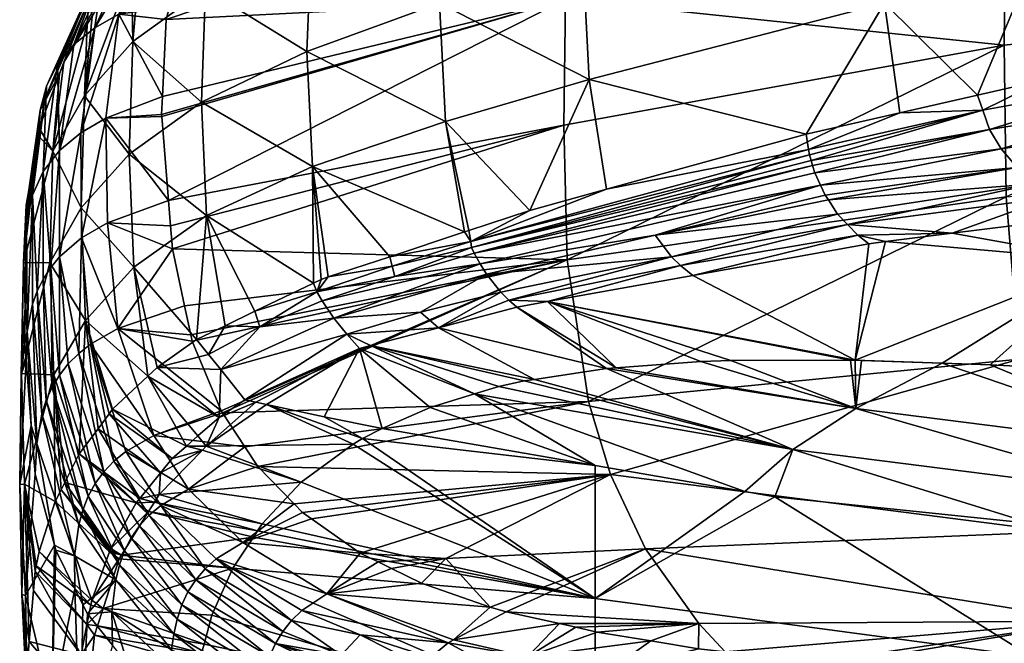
# Model space of a CAD drawing. Extents: x -0.448 to 0.186, y -0.511 to 0.031.
# Tile 2 of 256: x -0.448 to -0.42, y -0.086 to -0.068. Entities that reach past the tile are written whole.
import ezdxf

# ---------------------------------------------------------------- set-up
doc = ezdxf.new("R2010")
doc.units = 0
doc.layers.add('mesh', color=7, linetype='CONTINUOUS')

msp = doc.modelspace()

# ---------------------------------------------------------------- meshes
at = {"layer": 'mesh'}
mesh = msp.add_polyface(dxfattribs=at)
corners = [(-0.415259, -0.065429, 0.163285), (-0.415839, -0.068697, 0.163797), (-0.414801, -0.068529, 0.162411), (-0.415968, -0.068718, 0.163968), (-0.419256, -0.066218, 0.16795), (-0.418828, -0.069368, 0.167043), (-0.413655, -0.068343, 0.16088), (-0.413478, -0.065114, 0.160775), (-0.412915, -0.068223, 0.159892), (-0.412655, -0.068183, 0.159368), (-0.412731, -0.064982, 0.159424), (-0.412252, -0.068121, 0.158554), (-0.413717, -0.061016, 0.161879), (-0.41523, -0.057336, 0.165472), (-0.415495, -0.06138, 0.164376), (-0.412971, -0.060862, 0.160531), (-0.413436, -0.056923, 0.162986), (-0.412421, -0.060735, 0.159087), (-0.41268, -0.056748, 0.16164), (-0.419482, -0.062288, 0.169006), (-0.412179, -0.064872, 0.157976), (-0.412523, -0.068874, 0.159359), (-0.413284, -0.069688, 0.160818), (-0.413514, -0.069022, 0.160882), (-0.415511, -0.069999, 0.163681), (-0.415748, -0.069355, 0.163743), (-0.412303, -0.069532, 0.159302), (-0.419934, -0.072728, 0.261946), (-0.419991, -0.068372, 0.249879), (-0.407133, -0.06698, 0.250492), (-0.41977, -0.060922, 0.226089), (-0.419169, -0.057782, 0.214204), (-0.407028, -0.059273, 0.226616), (-0.419949, -0.064438, 0.237924), (-0.407114, -0.062866, 0.238458), (-0.412556, -0.059786, 0.02997), (-0.412576, -0.062025, 0.028451), (-0.412576, -0.059729, 0.029858), (-0.412556, -0.065924, 0.024728), (-0.412576, -0.067229, 0.022358), (-0.412576, -0.065822, 0.024654), (-0.412788, -0.055834, 0.00692), (-0.412576, -0.062025, 0.000682), (-0.412576, -0.059729, -0.000725), (-0.412788, -0.058881, 0.009522), (-0.412576, -0.065822, 0.004479), (-0.412788, -0.058006, 0.008498), (-0.412576, -0.067229, 0.006775), (-0.412788, -0.059585, 0.01067), (-0.412576, -0.06826, 0.009263), (-0.412788, -0.0601, 0.011914), (-0.412576, -0.068889, 0.011882), (-0.412788, -0.060414, 0.013224), (-0.412576, -0.0691, 0.014566), (-0.412788, -0.06052, 0.014566), (-0.412576, -0.068889, 0.017251), (-0.412788, -0.060414, 0.015909), (-0.412576, -0.06826, 0.01987), (-0.412788, -0.0601, 0.017218), (-0.412788, -0.059585, 0.018463), (-0.412788, -0.058881, 0.019611), (-0.412788, -0.056982, 0.021509), (-0.412788, -0.056982, 0.007623), (-0.412556, -0.064162, 0.002342), (-0.412556, -0.064162, 0.02679), (-0.412788, -0.058006, 0.020635)]
mesh.append_faces([[corners[k] for k in face] for face in [(0, 1, 2, 2), (0, 3, 1, 1), (4, 3, 0, 0), (4, 5, 3, 3), (6, 0, 2, 2), (6, 7, 0, 0), (8, 7, 6, 6), (9, 7, 8, 8), (9, 10, 7, 7), (11, 10, 9, 9), (12, 13, 14, 14), (15, 16, 12, 12), (17, 18, 15, 15), (0, 19, 4, 4), (0, 14, 19, 19), (7, 14, 0, 0), (7, 12, 14, 14), (10, 12, 7, 7), (10, 15, 12, 12), (20, 15, 10, 10), (20, 17, 15, 15), (21, 9, 8, 8), (22, 23, 24, 24), (25, 3, 5, 5), (25, 1, 3, 3), (2, 1, 25, 25), (23, 25, 24, 24), (23, 2, 25, 25), (6, 2, 23, 23), (26, 23, 22, 22), (21, 23, 26, 26), (21, 6, 23, 23), (8, 6, 21, 21), (27, 28, 29, 29), (30, 31, 32, 32), (33, 30, 34, 34), (28, 33, 29, 29), (35, 36, 37, 37), (38, 39, 40, 40), (41, 42, 43, 43), (44, 45, 46, 46), (44, 47, 45, 45), (48, 47, 44, 44), (48, 49, 47, 47), (50, 49, 48, 48), (50, 51, 49, 49), (52, 51, 50, 50), (52, 53, 51, 51), (54, 53, 52, 52), (54, 55, 53, 53), (56, 55, 54, 54), (56, 57, 55, 55), (58, 57, 56, 56), (58, 39, 57, 57), (59, 39, 58, 58), (59, 40, 39, 39), (60, 40, 59, 59), (61, 37, 36, 36), (62, 63, 42, 42), (46, 45, 63, 63), (60, 64, 40, 40), (65, 64, 60, 60), (65, 36, 64, 64)]])
mesh = msp.add_polyface(dxfattribs=at)
corners = [(-0.430864, -0.058952, 0.183262), (-0.431938, -0.062309, 0.183023), (-0.42344, -0.059574, 0.174444), (-0.43147, -0.059202, 0.183881), (-0.435314, -0.060786, 0.187807), (-0.436079, -0.063756, 0.187394), (-0.435679, -0.060937, 0.18818), (-0.436405, -0.061236, 0.188921), (-0.439382, -0.062562, 0.19246), (-0.431922, -0.069355, 0.181152), (-0.425679, -0.070926, 0.17441), (-0.423434, -0.067161, 0.172401), (-0.42075, -0.069805, 0.169111), (-0.419256, -0.066218, 0.16795), (-0.422991, -0.070315, 0.17152), (-0.418828, -0.069368, 0.167043), (-0.436232, -0.067157, 0.186488), (-0.439911, -0.065241, 0.192048), (-0.43211, -0.065829, 0.18208), (-0.423651, -0.063365, 0.173418), (-0.419482, -0.062288, 0.169006), (-0.419245, -0.058363, 0.170069), (-0.415495, -0.06138, 0.164376), (-0.436058, -0.070564, 0.185597), (-0.440045, -0.068547, 0.191169), (-0.437343, -0.059569, 0.194164), (-0.436121, -0.059131, 0.195058), (-0.436626, -0.059375, 0.195744), (-0.439741, -0.062106, 0.193313), (-0.435275, -0.060097, 0.188068), (-0.437763, -0.059921, 0.197287), (-0.439529, -0.061464, 0.193507), (-0.434603, -0.058818, 0.188364), (-0.439146, -0.060868, 0.193639), (-0.435044, -0.059434, 0.188264), (-0.433987, -0.058277, 0.188425), (-0.438613, -0.060342, 0.193752), (-0.435583, -0.058873, 0.194328), (-0.439403, -0.060591, 0.197211), (-0.438135, -0.060132, 0.19798), (-0.420601, -0.070239, 0.169142), (-0.415748, -0.069355, 0.163743), (-0.429294, -0.05787, 0.201784), (-0.439435, -0.060867, 0.200402), (-0.43976, -0.061079, 0.201156), (-0.444023, -0.072837, 0.244832), (-0.444217, -0.070421, 0.235965), (-0.432602, -0.067049, 0.237058), (-0.441371, -0.062371, 0.205886), (-0.43058, -0.05908, 0.207603), (-0.431421, -0.060537, 0.213464), (-0.442606, -0.06383, 0.211323), (-0.442673, -0.063957, 0.211802), (-0.432333, -0.063666, 0.225253), (-0.41977, -0.060922, 0.226089), (-0.443595, -0.065735, 0.218469), (-0.443895, -0.066885, 0.222774), (-0.419949, -0.064438, 0.237924), (-0.444088, -0.067628, 0.225559), (-0.419991, -0.068372, 0.249879), (-0.432656, -0.070673, 0.248836)]
mesh.append_faces([[corners[k] for k in face] for face in [(0, 1, 2, 2), (3, 1, 0, 0), (4, 1, 3, 3), (4, 5, 1, 1), (6, 5, 4, 4), (5, 7, 8, 8), (6, 7, 5, 5), (9, 10, 11, 11), (11, 12, 13, 13), (11, 14, 12, 12), (10, 14, 11, 11), (12, 15, 13, 13), (16, 5, 17, 17), (18, 5, 16, 16), (18, 1, 5, 5), (19, 1, 18, 18), (19, 2, 1, 1), (20, 2, 19, 19), (20, 21, 2, 2), (22, 21, 20, 20), (23, 16, 24, 24), (9, 16, 23, 23), (9, 18, 16, 16), (11, 18, 9, 9), (11, 19, 18, 18), (13, 19, 11, 11), (13, 20, 19, 19), (25, 26, 27, 27), (28, 7, 29, 29), (28, 8, 7, 7), (29, 4, 3, 3), (29, 6, 4, 4), (7, 6, 29, 29), (30, 25, 27, 27), (31, 32, 33, 33), (34, 32, 31, 31), (34, 29, 3, 3), (34, 28, 29, 29), (31, 28, 34, 34), (33, 35, 36, 36), (32, 35, 33, 33), (37, 26, 25, 25), (38, 30, 39, 39), (38, 25, 30, 30), (40, 15, 12, 12), (41, 15, 40, 40), (42, 39, 30, 30), (42, 43, 39, 39), (44, 43, 42, 42), (45, 46, 47, 47), (48, 42, 49, 49), (44, 42, 48, 48), (50, 51, 49, 49), (52, 51, 50, 50), (53, 50, 54, 54), (53, 55, 50, 50), (56, 55, 53, 53), (57, 53, 54, 54), (47, 53, 57, 57), (47, 58, 53, 53), (59, 47, 57, 57), (60, 47, 59, 59), (60, 45, 47, 47)]])
mesh = msp.add_polyface(dxfattribs=at)
corners = [(-0.442959, -0.066747, 0.197253), (-0.44264, -0.064283, 0.197942), (-0.443225, -0.064631, 0.199119), (-0.441675, -0.063711, 0.196), (-0.439911, -0.065241, 0.192048), (-0.441466, -0.063587, 0.19558), (-0.444839, -0.065914, 0.203634), (-0.445047, -0.06826, 0.202921), (-0.445086, -0.066188, 0.204615), (-0.446443, -0.069823, 0.208799), (-0.446053, -0.067265, 0.208457), (-0.447354, -0.071413, 0.214784), (-0.44703, -0.068859, 0.214184), (-0.447155, -0.069193, 0.215389), (-0.446362, -0.067769, 0.21027), (-0.446218, -0.067534, 0.209424), (-0.445152, -0.071502, 0.20206), (-0.443078, -0.070004, 0.19639), (-0.440045, -0.068547, 0.191169), (-0.436232, -0.067157, 0.186488), (-0.446313, -0.067081, 0.210468), (-0.446742, -0.068346, 0.22238), (-0.447212, -0.06891, 0.222276), (-0.445806, -0.065825, 0.210863), (-0.447713, -0.070241, 0.221969), (-0.447741, -0.070752, 0.221009), (-0.445347, -0.065299, 0.211052), (-0.444771, -0.064855, 0.211238), (-0.444071, -0.063787, 0.205463), (-0.444519, -0.064296, 0.205245), (-0.446126, -0.066426, 0.210669), (-0.447533, -0.069549, 0.222141), (-0.444835, -0.064879, 0.205031), (-0.445022, -0.065517, 0.204818), (-0.443025, -0.063583, 0.199478), (-0.445452, -0.067474, 0.222556), (-0.444196, -0.069841, 0.233806), (-0.445828, -0.070469, 0.233716), (-0.444088, -0.067628, 0.225559), (-0.443994, -0.067268, 0.224212), (-0.443895, -0.066885, 0.222774), (-0.443595, -0.065735, 0.218469), (-0.444112, -0.064494, 0.211423), (-0.442775, -0.064154, 0.212541), (-0.447156, -0.071401, 0.233754), (-0.446144, -0.067867, 0.222467), (-0.443102, -0.063983, 0.199341), (-0.446545, -0.070889, 0.233728), (-0.432333, -0.063666, 0.225253), (-0.432602, -0.067049, 0.237058), (-0.444221, -0.070364, 0.235756), (-0.444217, -0.070421, 0.235965)]
mesh.append_faces([[corners[k] for k in face] for face in [(0, 1, 2, 2), (0, 3, 1, 1), (4, 5, 0, 0), (6, 0, 2, 2), (6, 7, 0, 0), (8, 7, 6, 6), (8, 9, 7, 7), (10, 9, 8, 8), (11, 12, 13, 13), (11, 14, 12, 12), (9, 15, 14, 14), (10, 15, 9, 9), (16, 7, 9, 9), (17, 0, 7, 7), (18, 0, 17, 17), (18, 4, 0, 0), (19, 4, 18, 18), (20, 14, 15, 15), (21, 22, 23, 23), (20, 12, 14, 14), (20, 13, 12, 12), (24, 13, 20, 20), (24, 25, 13, 13), (26, 27, 21, 21), (26, 28, 27, 27), (29, 28, 26, 26), (30, 22, 31, 31), (30, 23, 22, 22), (32, 23, 30, 30), (24, 30, 31, 31), (20, 30, 24, 24), (20, 32, 30, 30), (33, 32, 20, 20), (33, 34, 32, 32), (23, 26, 21, 21), (23, 29, 26, 26), (32, 29, 23, 23), (35, 36, 37, 37), (35, 38, 36, 36), (39, 38, 35, 35), (35, 40, 39, 39), (35, 41, 40, 40), (42, 41, 35, 35), (42, 43, 41, 41), (21, 44, 22, 22), (21, 45, 44, 44), (27, 45, 21, 21), (2, 46, 33, 33), (33, 6, 2, 2), (33, 8, 6, 6), (20, 8, 33, 33), (20, 10, 8, 8), (15, 10, 20, 20), (47, 35, 37, 37), (45, 35, 47, 47), (45, 42, 35, 35), (27, 42, 45, 45), (48, 39, 40, 40), (48, 38, 39, 39), (49, 50, 36, 36), (49, 51, 50, 50), (36, 38, 49, 49)]])
mesh = msp.add_polyface(dxfattribs=at)
corners = [(-0.446443, -0.069823, 0.208799), (-0.446362, -0.067769, 0.21027), (-0.447354, -0.071413, 0.214784), (-0.448191, -0.074622, 0.226863), (-0.448041, -0.072535, 0.22743), (-0.448115, -0.072969, 0.228997), (-0.447776, -0.070964, 0.22177), (-0.447741, -0.070752, 0.221009), (-0.447155, -0.069193, 0.215389), (-0.448128, -0.074185, 0.23335), (-0.448147, -0.075906, 0.239512), (-0.445016, -0.074749, 0.201217), (-0.443217, -0.076833, 0.196318), (-0.44293, -0.073267, 0.195544), (-0.447435, -0.074627, 0.213927), (-0.448253, -0.077808, 0.226007), (-0.446535, -0.07305, 0.20794), (-0.445152, -0.071502, 0.20206), (-0.443078, -0.070004, 0.19639), (-0.445047, -0.06826, 0.202921), (-0.446413, -0.076283, 0.207097), (-0.445828, -0.070469, 0.233716), (-0.444196, -0.069841, 0.233806), (-0.444221, -0.070364, 0.235756), (-0.448088, -0.076605, 0.245143), (-0.448158, -0.076944, 0.24323), (-0.448106, -0.073416, 0.233552), (-0.447713, -0.070241, 0.221969), (-0.44754, -0.078582, 0.256769), (-0.4478, -0.075447, 0.245252), (-0.447627, -0.075094, 0.245224), (-0.447412, -0.074762, 0.245172), (-0.447626, -0.072003, 0.233754), (-0.447156, -0.071401, 0.233754), (-0.447939, -0.072681, 0.233692), (-0.447932, -0.075818, 0.245249), (-0.447533, -0.069549, 0.222141), (-0.446545, -0.070889, 0.233728), (-0.44653, -0.073914, 0.244949), (-0.447157, -0.074454, 0.245103), (-0.447212, -0.06891, 0.222276), (-0.447162, -0.077855, 0.256593), (-0.446144, -0.067867, 0.222467), (-0.445778, -0.073474, 0.244832), (-0.443965, -0.073561, 0.247491), (-0.443912, -0.07423, 0.249947), (-0.444023, -0.072837, 0.244832), (-0.444217, -0.070421, 0.235965), (-0.445478, -0.076516, 0.255963), (-0.443562, -0.075867, 0.25584), (-0.446267, -0.076967, 0.256188), (-0.446607, -0.077235, 0.256326), (-0.446906, -0.077531, 0.256465), (-0.444622, -0.077887, 0.200429), (-0.444354, -0.077634, 0.199447)]
mesh.append_faces([[corners[k] for k in face] for face in [(0, 1, 2, 2), (3, 4, 5, 5), (3, 6, 4, 4), (2, 6, 3, 3), (2, 7, 6, 6), (8, 7, 2, 2), (3, 9, 10, 10), (5, 9, 3, 3), (11, 12, 13, 13), (14, 3, 15, 15), (14, 2, 3, 3), (16, 2, 14, 14), (16, 0, 2, 2), (17, 0, 16, 16), (18, 19, 17, 17), (20, 16, 14, 14), (11, 16, 20, 20), (11, 17, 16, 16), (13, 17, 11, 11), (13, 18, 17, 17), (21, 22, 23, 23), (24, 25, 10, 10), (10, 9, 26, 26), (4, 6, 27, 27), (26, 4, 27, 27), (26, 5, 4, 4), (9, 5, 26, 26), (6, 7, 27, 27), (28, 29, 30, 30), (31, 32, 33, 33), (30, 32, 31, 31), (29, 32, 30, 30), (29, 34, 32, 32), (35, 34, 29, 29), (35, 24, 34, 34), (27, 36, 26, 26), (37, 38, 39, 39), (26, 24, 10, 10), (26, 34, 24, 24), (36, 34, 26, 26), (36, 32, 34, 34), (40, 32, 36, 36), (40, 33, 32, 32), (31, 39, 41, 41), (33, 39, 31, 31), (33, 37, 39, 39), (42, 37, 33, 33), (43, 44, 45, 45), (43, 46, 44, 44), (21, 46, 43, 43), (21, 47, 46, 46), (23, 47, 21, 21), (48, 45, 49, 49), (48, 43, 45, 45), (38, 43, 48, 48), (38, 21, 43, 43), (37, 21, 38, 38), (50, 38, 48, 48), (51, 38, 50, 50), (51, 39, 38, 38), (52, 41, 39, 39), (20, 53, 11, 11), (53, 54, 11, 11)]])
mesh = msp.add_polyface(dxfattribs=at)
corners = [(-0.427854, -0.07744, 0.185897), (-0.424404, -0.077432, 0.184324), (-0.433121, -0.075745, 0.184493), (-0.428713, -0.077469, 0.186369), (-0.431149, -0.077645, 0.187968), (-0.434003, -0.075903, 0.185314), (-0.431422, -0.077665, 0.188147), (-0.436257, -0.076495, 0.187908), (-0.433498, -0.077981, 0.189977), (-0.438214, -0.077008, 0.19016), (-0.43379, -0.078025, 0.190235), (-0.434524, -0.078187, 0.19103), (-0.435218, -0.078399, 0.191968), (-0.433631, -0.07312, 0.182635), (-0.431922, -0.069355, 0.181152), (-0.436058, -0.070564, 0.185597), (-0.435384, -0.073699, 0.184715), (-0.435509, -0.07374, 0.184863), (-0.431428, -0.072512, 0.180357), (-0.425679, -0.070926, 0.17441), (-0.435326, -0.074017, 0.184651), (-0.429294, -0.074708, 0.180298), (-0.428942, -0.074995, 0.180602), (-0.434238, -0.075703, 0.185158), (-0.429557, -0.074452, 0.180077), (-0.434874, -0.074952, 0.184775), (-0.430028, -0.073833, 0.179706), (-0.435061, -0.07466, 0.184685), (-0.434462, -0.075476, 0.185015), (-0.435304, -0.074184, 0.18461), (-0.425498, -0.071833, 0.174401), (-0.425541, -0.071688, 0.174382), (-0.435229, -0.074347, 0.184624), (-0.425437, -0.072036, 0.174428), (-0.425614, -0.071366, 0.174373), (-0.424777, -0.07323, 0.174996), (-0.43751, -0.075019, 0.187311), (-0.437586, -0.074724, 0.187365), (-0.437659, -0.074451, 0.187415), (-0.436776, -0.07605, 0.187607), (-0.439264, -0.076218, 0.190223), (-0.424253, -0.07882, 0.187782), (-0.426064, -0.079998, 0.191625), (-0.431748, -0.080458, 0.195851), (-0.436493, -0.078789, 0.193693), (-0.419991, -0.068372, 0.249879), (-0.432552, -0.07454, 0.260587), (-0.432656, -0.070673, 0.248836), (-0.431946, -0.078613, 0.27227), (-0.442475, -0.078939, 0.266788), (-0.424273, -0.077431, 0.184264), (-0.423878, -0.074086, 0.175888), (-0.424201, -0.073837, 0.175565), (-0.424497, -0.073525, 0.175273), (-0.425133, -0.072682, 0.174667), (-0.425269, -0.072392, 0.17456), (-0.425591, -0.071521, 0.174359)]
mesh.append_faces([[corners[k] for k in face] for face in [(0, 1, 2, 2), (2, 3, 0, 0), (2, 4, 3, 3), (5, 4, 2, 2), (5, 6, 4, 4), (7, 6, 5, 5), (7, 8, 6, 6), (9, 8, 7, 7), (9, 10, 8, 8), (11, 9, 12, 12), (13, 14, 15, 15), (15, 16, 13, 13), (15, 17, 16, 16), (14, 18, 19, 19), (13, 18, 14, 14), (20, 16, 17, 17), (21, 2, 22, 22), (21, 23, 2, 2), (24, 23, 21, 21), (25, 26, 27, 27), (25, 24, 26, 26), (28, 24, 25, 25), (28, 23, 24, 24), (29, 30, 31, 31), (32, 30, 29, 29), (32, 33, 30, 30), (18, 34, 19, 19), (18, 20, 34, 34), (13, 20, 18, 18), (13, 16, 20, 20), (24, 35, 26, 26), (32, 36, 27, 27), (29, 36, 32, 32), (20, 37, 29, 29), (17, 38, 20, 20), (23, 5, 2, 2), (23, 7, 5, 5), (28, 7, 23, 23), (28, 39, 7, 7), (25, 39, 28, 28), (27, 40, 25, 25), (3, 41, 0, 0), (11, 42, 10, 10), (42, 8, 10, 10), (42, 6, 8, 8), (41, 6, 42, 42), (41, 4, 6, 6), (3, 4, 41, 41), (43, 12, 44, 44), (45, 46, 47, 47), (48, 49, 46, 46), (50, 51, 22, 22), (2, 50, 22, 22), (2, 1, 50, 50), (52, 21, 22, 22), (21, 53, 24, 24), (54, 55, 26, 26), (27, 26, 55, 55), (20, 56, 34, 34), (29, 56, 20, 20), (29, 31, 56, 56), (55, 33, 32, 32), (32, 27, 55, 55)]])
mesh = msp.add_polyface(dxfattribs=at)
corners = [(-0.409827, -0.072512, 0.162372), (-0.410445, -0.072395, 0.162449), (-0.412167, -0.072612, 0.164528), (-0.417057, -0.074571, 0.173395), (-0.420411, -0.070792, 0.169125), (-0.425498, -0.071833, 0.174401), (-0.425437, -0.072036, 0.174428), (-0.410422, -0.070071, 0.155758), (-0.410896, -0.070214, 0.157541), (-0.410628, -0.070456, 0.157496), (-0.410644, -0.069817, 0.155815), (-0.412127, -0.06984, 0.159263), (-0.412861, -0.070298, 0.160741), (-0.411908, -0.07013, 0.15922), (-0.412303, -0.069532, 0.159302), (-0.415077, -0.070606, 0.163635), (-0.420072, -0.071349, 0.169174), (-0.419617, -0.071882, 0.169299), (-0.415511, -0.069999, 0.163681), (-0.413284, -0.069688, 0.160818), (-0.420601, -0.070239, 0.169142), (-0.42075, -0.069805, 0.169111), (-0.422991, -0.070315, 0.17152), (-0.425541, -0.071688, 0.174382), (-0.415748, -0.069355, 0.163743), (-0.41862, -0.072746, 0.169758), (-0.421483, -0.073776, 0.173656), (-0.417918, -0.073331, 0.170306), (-0.41381, -0.071633, 0.163725), (-0.413152, -0.072031, 0.163919), (-0.419109, -0.072357, 0.169498), (-0.414483, -0.071156, 0.163639), (-0.411357, -0.070652, 0.159145), (-0.412271, -0.070836, 0.160686), (-0.411584, -0.071296, 0.160698), (-0.411132, -0.069952, 0.157589), (-0.410335, -0.070678, 0.157457), (-0.410021, -0.070882, 0.15743), (-0.425614, -0.071366, 0.174373), (-0.425679, -0.070926, 0.17441), (-0.410879, -0.071681, 0.160812), (-0.419934, -0.072728, 0.261946), (-0.432552, -0.07454, 0.260587), (-0.419991, -0.068372, 0.249879), (-0.419548, -0.077403, 0.273903), (-0.407104, -0.071619, 0.262705), (-0.425133, -0.072682, 0.174667), (-0.425044, -0.072819, 0.174749), (-0.425269, -0.072392, 0.17456), (-0.425591, -0.071521, 0.174359), (-0.413606, -0.072792, 0.166254), (-0.424497, -0.073525, 0.175273), (-0.424777, -0.07323, 0.174996), (-0.430028, -0.073833, 0.179706)]
mesh.append_faces([[corners[k] for k in face] for face in [(0, 1, 2, 2), (2, 3, 0, 0), (4, 5, 6, 6), (7, 8, 9, 9), (7, 10, 8, 8), (11, 12, 13, 13), (11, 14, 12, 12), (15, 16, 17, 17), (15, 18, 16, 16), (19, 18, 15, 15), (20, 21, 22, 22), (4, 23, 5, 5), (4, 20, 23, 23), (24, 20, 4, 4), (25, 26, 27, 27), (28, 25, 29, 29), (28, 30, 25, 25), (31, 30, 28, 28), (32, 33, 34, 34), (35, 8, 10, 10), (32, 8, 35, 35), (32, 9, 8, 8), (34, 9, 32, 32), (36, 34, 37, 37), (36, 9, 34, 34), (22, 38, 20, 20), (22, 39, 38, 38), (16, 4, 6, 6), (18, 4, 16, 16), (18, 24, 4, 4), (31, 17, 30, 30), (31, 15, 17, 17), (12, 15, 31, 31), (12, 19, 15, 15), (14, 19, 12, 12), (13, 32, 35, 35), (12, 32, 13, 13), (12, 33, 32, 32), (31, 33, 12, 12), (31, 34, 33, 33), (28, 34, 31, 31), (28, 40, 34, 34), (29, 40, 28, 28), (29, 1, 40, 40), (2, 1, 29, 29), (41, 42, 43, 43), (44, 41, 45, 45), (17, 46, 47, 47), (17, 48, 46, 46), (17, 16, 48, 48), (20, 49, 23, 23), (50, 2, 29, 29), (25, 27, 50, 50), (51, 30, 52, 52), (51, 25, 30, 30), (51, 26, 25, 25), (29, 25, 50, 50), (20, 38, 49, 49), (16, 6, 48, 48), (30, 47, 52, 52), (30, 17, 47, 47), (46, 53, 47, 47), (53, 52, 47, 47)]])
mesh = msp.add_polyface(dxfattribs=at)
corners = [(-0.438441, -0.079679, 0.197345), (-0.439544, -0.079053, 0.196288), (-0.441205, -0.078701, 0.196398), (-0.438525, -0.07709, 0.190518), (-0.441825, -0.078565, 0.19644), (-0.441515, -0.078633, 0.196419), (-0.435218, -0.078399, 0.191968), (-0.436493, -0.078789, 0.193693), (-0.438214, -0.077008, 0.19016), (-0.434524, -0.078187, 0.19103), (-0.43379, -0.078025, 0.190235), (-0.43788, -0.079393, 0.196182), (-0.442937, -0.079901, 0.201112), (-0.442566, -0.079073, 0.1984), (-0.443217, -0.076833, 0.196318), (-0.442396, -0.076436, 0.194815), (-0.44293, -0.073267, 0.195544), (-0.439883, -0.071859, 0.190306), (-0.439635, -0.075103, 0.189759), (-0.439427, -0.075035, 0.189513), (-0.439854, -0.075209, 0.190161), (-0.441537, -0.076021, 0.193241), (-0.435509, -0.07374, 0.184863), (-0.436058, -0.070564, 0.185597), (-0.437659, -0.074451, 0.187415), (-0.443078, -0.070004, 0.19639), (-0.440045, -0.068547, 0.191169), (-0.442521, -0.077699, 0.196379), (-0.444354, -0.077634, 0.199447), (-0.444448, -0.079592, 0.267114), (-0.442512, -0.078883, 0.266592), (-0.442475, -0.078939, 0.266788), (-0.439264, -0.076218, 0.190223), (-0.438897, -0.076675, 0.190348), (-0.436776, -0.07605, 0.187607), (-0.441399, -0.076469, 0.193162), (-0.442869, -0.077266, 0.196349), (-0.439759, -0.075467, 0.190127), (-0.436257, -0.076495, 0.187908), (-0.439605, -0.075725, 0.19014), (-0.435304, -0.074184, 0.18461), (-0.437586, -0.074724, 0.187365), (-0.43751, -0.075019, 0.187311), (-0.435326, -0.074017, 0.184651), (-0.434874, -0.074952, 0.184775), (-0.435061, -0.07466, 0.184685), (-0.432552, -0.07454, 0.260587), (-0.443346, -0.076878, 0.259478), (-0.443562, -0.075867, 0.25584), (-0.443912, -0.07423, 0.249947), (-0.443385, -0.076699, 0.258832), (-0.432656, -0.070673, 0.248836), (-0.443965, -0.073561, 0.247491), (-0.44183, -0.079919, 0.270232), (-0.431946, -0.078613, 0.27227), (-0.444023, -0.072837, 0.244832)]
mesh.append_faces([[corners[k] for k in face] for face in [(0, 1, 2, 2), (3, 4, 5, 5), (6, 3, 7, 7), (6, 8, 3, 3), (9, 10, 8, 8), (2, 3, 5, 5), (3, 11, 7, 7), (3, 1, 11, 11), (2, 1, 3, 3), (12, 2, 5, 5), (13, 5, 4, 4), (13, 12, 5, 5), (14, 15, 16, 16), (17, 18, 19, 19), (17, 20, 18, 18), (16, 20, 17, 17), (16, 21, 20, 20), (15, 21, 16, 16), (17, 22, 23, 23), (17, 24, 22, 22), (19, 24, 17, 17), (17, 25, 16, 16), (17, 26, 25, 25), (23, 26, 17, 17), (13, 4, 27, 27), (28, 13, 27, 27), (29, 30, 31, 31), (32, 33, 34, 34), (35, 36, 27, 27), (18, 37, 19, 19), (18, 20, 37, 37), (21, 37, 20, 20), (21, 35, 37, 37), (15, 35, 21, 21), (15, 36, 35, 35), (14, 36, 15, 15), (33, 38, 34, 34), (33, 8, 38, 38), (3, 8, 33, 33), (33, 4, 3, 3), (33, 27, 4, 4), (32, 27, 33, 33), (32, 35, 27, 27), (39, 35, 32, 32), (39, 37, 35, 35), (40, 41, 42, 42), (43, 24, 41, 41), (44, 32, 34, 34), (45, 39, 32, 32), (42, 39, 45, 45), (42, 37, 39, 39), (41, 37, 42, 42), (41, 19, 37, 37), (24, 19, 41, 41), (30, 46, 31, 31), (30, 47, 46, 46), (46, 48, 49, 49), (46, 50, 48, 48), (47, 50, 46, 46), (51, 49, 52, 52), (51, 46, 49, 49), (53, 31, 54, 54), (52, 55, 51, 51)]])
mesh = msp.add_polyface(dxfattribs=at)
corners = [(-0.406658, -0.086824, 0.206528), (-0.416392, -0.082409, 0.195244), (-0.419206, -0.085957, 0.20673), (-0.407569, -0.083322, 0.194959), (-0.419192, -0.08212, 0.195334), (-0.426583, -0.081355, 0.195572), (-0.417057, -0.074571, 0.173395), (-0.421483, -0.073776, 0.173656), (-0.423396, -0.074014, 0.175454), (-0.417918, -0.073331, 0.170306), (-0.413135, -0.077946, 0.181337), (-0.416214, -0.077773, 0.181897), (-0.409435, -0.075636, 0.172937), (-0.411754, -0.078024, 0.181086), (-0.420391, -0.07756, 0.182949), (-0.421768, -0.077514, 0.183415), (-0.409827, -0.072512, 0.162372), (-0.426464, -0.087053, 0.294399), (-0.425492, -0.086131, 0.292694), (-0.424942, -0.086199, 0.292967), (-0.420592, -0.086607, 0.294615), (-0.42801, -0.08582, 0.291447), (-0.421292, -0.087559, 0.296379), (-0.404252, -0.08084, 0.187462), (-0.414282, -0.080082, 0.187582), (-0.415489, -0.081334, 0.191351), (-0.407759, -0.078238, 0.180584), (-0.424253, -0.07882, 0.187782), (-0.424404, -0.077432, 0.184324), (-0.427854, -0.07744, 0.185897), (-0.424087, -0.077438, 0.184201), (-0.426064, -0.079998, 0.191625), (-0.430307, -0.082852, 0.283792), (-0.41848, -0.082366, 0.285718), (-0.417472, -0.084931, 0.291513), (-0.416416, -0.086897, 0.295791), (-0.431946, -0.078613, 0.27227), (-0.432552, -0.07454, 0.260587), (-0.419934, -0.072728, 0.261946), (-0.428773, -0.084996, 0.289374), (-0.419548, -0.077403, 0.273903), (-0.431313, -0.080718, 0.278068), (-0.405879, -0.084827, 0.292564), (-0.406913, -0.076641, 0.274769), (-0.406382, -0.082021, 0.286685), (-0.407104, -0.071619, 0.262705), (-0.413606, -0.072792, 0.166254), (-0.424273, -0.077431, 0.184264), (-0.423878, -0.074086, 0.175888), (-0.412167, -0.072612, 0.164528), (-0.424201, -0.073837, 0.175565), (-0.424497, -0.073525, 0.175273), (-0.428942, -0.074995, 0.180602), (-0.429294, -0.074708, 0.180298), (-0.429557, -0.074452, 0.180077), (-0.424777, -0.07323, 0.174996), (-0.415494, -0.086961, 0.296051), (-0.40989, -0.087227, 0.297138)]
mesh.append_faces([[corners[k] for k in face] for face in [(0, 1, 2, 2), (0, 3, 1, 1), (2, 4, 5, 5), (1, 4, 2, 2), (6, 7, 8, 8), (9, 7, 6, 6), (10, 6, 11, 11), (10, 12, 6, 6), (13, 12, 10, 10), (6, 14, 11, 11), (6, 15, 14, 14), (16, 6, 12, 12), (17, 18, 19, 19), (20, 17, 19, 19), (17, 21, 18, 18), (22, 17, 20, 20), (23, 24, 25, 25), (24, 13, 10, 10), (24, 26, 13, 13), (24, 14, 15, 15), (24, 11, 14, 14), (10, 11, 24, 24), (27, 28, 29, 29), (15, 30, 27, 27), (25, 1, 3, 3), (4, 1, 25, 25), (27, 24, 15, 15), (27, 25, 24, 24), (31, 25, 27, 27), (31, 4, 25, 25), (5, 4, 31, 31), (32, 33, 34, 34), (34, 19, 18, 18), (34, 20, 19, 19), (35, 20, 34, 34), (36, 37, 38, 38), (34, 21, 39, 39), (18, 21, 34, 34), (40, 36, 38, 38), (41, 36, 40, 40), (33, 42, 34, 34), (43, 44, 33, 33), (40, 33, 41, 41), (40, 43, 33, 33), (45, 43, 40, 40), (9, 6, 46, 46), (47, 8, 48, 48), (6, 8, 47, 47), (47, 15, 6, 6), (47, 30, 15, 15), (49, 46, 6, 6), (50, 7, 51, 51), (50, 8, 7, 7), (50, 48, 8, 8), (50, 52, 48, 48), (53, 50, 51, 51), (54, 51, 55, 55), (27, 47, 28, 28), (27, 30, 47, 47), (56, 35, 34, 34), (42, 57, 56, 56), (34, 42, 56, 56)]])
mesh = msp.add_polyface(dxfattribs=at)
corners = [(-0.443177, -0.079607, 0.200454), (-0.443509, -0.079899, 0.201573), (-0.442937, -0.079901, 0.201112), (-0.44392, -0.080258, 0.202955), (-0.443047, -0.080013, 0.201548), (-0.448258, -0.077842, 0.238992), (-0.448158, -0.076944, 0.24323), (-0.44812, -0.077427, 0.244932), (-0.448147, -0.075906, 0.239512), (-0.448191, -0.074622, 0.226863), (-0.448167, -0.080997, 0.225161), (-0.447286, -0.08149, 0.214413), (-0.447325, -0.077845, 0.213084), (-0.446413, -0.076283, 0.207097), (-0.44605, -0.0794, 0.206309), (-0.445732, -0.078974, 0.204654), (-0.446589, -0.080123, 0.209116), (-0.447007, -0.080943, 0.212292), (-0.447114, -0.081153, 0.213105), (-0.44563, -0.078837, 0.204124), (-0.445016, -0.074749, 0.201217), (-0.444354, -0.077634, 0.199447), (-0.443217, -0.076833, 0.196318), (-0.448303, -0.081003, 0.238143), (-0.44797, -0.07931, 0.251571), (-0.448253, -0.077808, 0.226007), (-0.447435, -0.074627, 0.213927), (-0.442869, -0.077266, 0.196349), (-0.442521, -0.077699, 0.196379), (-0.444253, -0.080671, 0.204535), (-0.444846, -0.081406, 0.207349), (-0.447627, -0.075094, 0.245224), (-0.447373, -0.078206, 0.256698), (-0.44754, -0.078582, 0.256769), (-0.448088, -0.076605, 0.245143), (-0.446906, -0.077531, 0.256465), (-0.445885, -0.080637, 0.267835), (-0.446131, -0.080975, 0.268009), (-0.446485, -0.081739, 0.268255), (-0.447666, -0.078979, 0.256799), (-0.447932, -0.075818, 0.245249), (-0.4478, -0.075447, 0.245252), (-0.447809, -0.079824, 0.256721), (-0.4466, -0.082159, 0.268306), (-0.447412, -0.074762, 0.245172), (-0.447859, -0.080708, 0.256499), (-0.447162, -0.077855, 0.256593), (-0.44633, -0.081343, 0.268153), (-0.445478, -0.076516, 0.255963), (-0.443346, -0.076878, 0.259478), (-0.442512, -0.078883, 0.266592), (-0.443385, -0.076699, 0.258832), (-0.443562, -0.075867, 0.25584), (-0.446607, -0.077235, 0.256326), (-0.445592, -0.080329, 0.267644), (-0.446267, -0.076967, 0.256188), (-0.445253, -0.080053, 0.267452), (-0.444448, -0.079592, 0.267114), (-0.443449, -0.081136, 0.272671), (-0.442475, -0.078939, 0.266788), (-0.44183, -0.079919, 0.270232), (-0.447157, -0.074454, 0.245103), (-0.444622, -0.077887, 0.200429), (-0.442566, -0.079073, 0.1984)]
mesh.append_faces([[corners[k] for k in face] for face in [(0, 1, 2, 2), (1, 3, 4, 4), (5, 6, 7, 7), (5, 8, 6, 6), (9, 8, 5, 5), (10, 11, 12, 12), (13, 14, 15, 15), (13, 16, 14, 14), (12, 16, 13, 13), (12, 17, 16, 16), (18, 17, 12, 12), (15, 19, 13, 13), (20, 21, 22, 22), (23, 7, 24, 24), (23, 5, 7, 7), (25, 5, 23, 23), (25, 9, 5, 5), (10, 25, 23, 23), (12, 25, 10, 10), (12, 26, 25, 25), (13, 26, 12, 12), (27, 22, 21, 21), (21, 28, 27, 27), (19, 3, 1, 1), (15, 3, 19, 19), (15, 29, 3, 3), (14, 29, 15, 15), (16, 30, 14, 14), (31, 32, 33, 33), (34, 7, 6, 6), (24, 7, 34, 34), (35, 36, 37, 37), (38, 33, 32, 32), (39, 40, 41, 41), (39, 42, 40, 40), (33, 39, 41, 41), (43, 39, 33, 33), (31, 44, 32, 32), (42, 34, 40, 40), (42, 24, 34, 34), (45, 24, 42, 42), (32, 46, 47, 47), (44, 46, 32, 32), (48, 49, 50, 50), (48, 51, 49, 49), (52, 51, 48, 48), (53, 36, 35, 35), (53, 54, 36, 36), (55, 54, 53, 53), (55, 56, 54, 54), (57, 56, 55, 55), (57, 58, 56, 56), (59, 60, 57, 57), (57, 48, 50, 50), (55, 48, 57, 57), (35, 61, 53, 53), (37, 46, 35, 35), (37, 47, 46, 46), (13, 19, 62, 62), (62, 63, 21, 21), (62, 0, 63, 63), (62, 1, 0, 0), (19, 1, 62, 62)]])
mesh = msp.add_polyface(dxfattribs=at)
corners = [(-0.442173, -0.083406, 0.211592), (-0.445374, -0.083034, 0.21321), (-0.445443, -0.083145, 0.213635), (-0.441582, -0.082513, 0.208213), (-0.444596, -0.08178, 0.208378), (-0.441467, -0.082338, 0.207551), (-0.44443, -0.081512, 0.207346), (-0.441329, -0.08213, 0.206765), (-0.444291, -0.081288, 0.206484), (-0.445679, -0.08284, 0.212831), (-0.44495, -0.081535, 0.207841), (-0.444846, -0.081406, 0.207349), (-0.444253, -0.080671, 0.204535), (-0.443047, -0.080013, 0.201548), (-0.44392, -0.080258, 0.202955), (-0.445725, -0.082937, 0.213203), (-0.44571, -0.082895, 0.213042), (-0.44797, -0.07931, 0.251571), (-0.448132, -0.084197, 0.250278), (-0.448303, -0.081003, 0.238143), (-0.447859, -0.080708, 0.256499), (-0.447303, -0.082746, 0.26363), (-0.447325, -0.077845, 0.213084), (-0.447286, -0.08149, 0.214413), (-0.447114, -0.081153, 0.213105), (-0.448167, -0.080997, 0.225161), (-0.447862, -0.083496, 0.222187), (-0.447829, -0.083338, 0.221574), (-0.447909, -0.084056, 0.22436), (-0.448034, -0.085515, 0.230023), (-0.447745, -0.082932, 0.220001), (-0.448239, -0.084164, 0.237295), (-0.446231, -0.084333, 0.218542), (-0.44605, -0.0794, 0.206309), (-0.446589, -0.080123, 0.209116), (-0.447007, -0.080943, 0.212292), (-0.446727, -0.083058, 0.268244), (-0.446713, -0.083999, 0.268005), (-0.447263, -0.082894, 0.264149), (-0.447809, -0.079824, 0.256721), (-0.446131, -0.080975, 0.268009), (-0.445096, -0.082539, 0.273675), (-0.445285, -0.082914, 0.27383), (-0.445885, -0.080637, 0.267835), (-0.446485, -0.081739, 0.268255), (-0.4466, -0.082159, 0.268306), (-0.44754, -0.078582, 0.256769), (-0.445537, -0.083746, 0.273994), (-0.447666, -0.078979, 0.256799), (-0.445431, -0.083317, 0.273939), (-0.44633, -0.081343, 0.268153), (-0.447373, -0.078206, 0.256698), (-0.444577, -0.081882, 0.273279), (-0.443241, -0.083741, 0.279059), (-0.44486, -0.082194, 0.273487), (-0.442973, -0.083426, 0.278845), (-0.444246, -0.081603, 0.273065), (-0.442657, -0.083143, 0.278618), (-0.443449, -0.081136, 0.272671), (-0.441889, -0.08267, 0.278172), (-0.443463, -0.084088, 0.279247), (-0.445592, -0.080329, 0.267644), (-0.445253, -0.080053, 0.267452), (-0.444448, -0.079592, 0.267114), (-0.44183, -0.079919, 0.270232)]
mesh.append_faces([[corners[k] for k in face] for face in [(0, 1, 2, 2), (3, 4, 1, 1), (5, 6, 4, 4), (7, 8, 6, 6), (4, 9, 1, 1), (4, 10, 9, 9), (6, 10, 4, 4), (6, 11, 10, 10), (8, 11, 6, 6), (8, 12, 11, 11), (13, 12, 8, 8), (13, 14, 12, 12), (1, 15, 2, 2), (1, 16, 15, 15), (9, 16, 1, 1), (17, 18, 19, 19), (18, 20, 21, 21), (17, 20, 18, 18), (22, 23, 24, 24), (25, 26, 27, 27), (25, 28, 26, 26), (29, 28, 25, 25), (25, 30, 23, 23), (27, 30, 25, 25), (25, 19, 31, 31), (32, 23, 30, 30), (15, 24, 23, 23), (33, 11, 12, 12), (34, 10, 11, 11), (35, 10, 34, 34), (35, 9, 10, 10), (24, 9, 35, 35), (24, 16, 9, 9), (15, 16, 24, 24), (36, 37, 38, 38), (21, 20, 39, 39), (40, 41, 42, 42), (40, 43, 41, 41), (44, 45, 46, 46), (47, 45, 44, 44), (36, 39, 48, 48), (36, 21, 39, 39), (38, 21, 36, 36), (45, 36, 48, 48), (47, 36, 45, 45), (44, 49, 47, 47), (44, 50, 49, 49), (51, 50, 44, 44), (52, 53, 54, 54), (52, 55, 53, 53), (56, 55, 52, 52), (56, 57, 55, 55), (58, 59, 56, 56), (41, 54, 60, 60), (43, 54, 41, 41), (43, 52, 54, 54), (61, 52, 43, 43), (61, 56, 52, 52), (62, 56, 61, 61), (62, 58, 56, 56), (63, 64, 58, 58), (42, 50, 40, 40), (42, 49, 50, 50)]])
mesh = msp.add_polyface(dxfattribs=at)
corners = [(-0.440205, -0.080939, 0.202233), (-0.441329, -0.08213, 0.206765), (-0.431755, -0.084279, 0.207112), (-0.438441, -0.079679, 0.197345), (-0.431748, -0.080458, 0.195851), (-0.43788, -0.079393, 0.196182), (-0.438714, -0.07984, 0.197979), (-0.441467, -0.082338, 0.207551), (-0.427449, -0.081205, 0.195618), (-0.426583, -0.081355, 0.195572), (-0.419206, -0.085957, 0.20673), (-0.431747, -0.087931, 0.219308), (-0.442173, -0.083406, 0.211592), (-0.431389, -0.086379, 0.291772), (-0.430153, -0.085499, 0.290181), (-0.428776, -0.085725, 0.291067), (-0.435825, -0.085474, 0.288254), (-0.434313, -0.084661, 0.28696), (-0.432781, -0.085003, 0.288264), (-0.434871, -0.087045, 0.291116), (-0.43713, -0.086653, 0.289243), (-0.437041, -0.086544, 0.289183), (-0.437259, -0.086884, 0.289311), (-0.433693, -0.085957, 0.290144), (-0.432309, -0.085109, 0.288666), (-0.431698, -0.085246, 0.289187), (-0.42801, -0.08582, 0.291447), (-0.434324, -0.086456, 0.290712), (-0.435981, -0.085558, 0.288387), (-0.436484, -0.085974, 0.288779), (-0.436766, -0.086209, 0.288999), (-0.426464, -0.087053, 0.294399), (-0.431984, -0.086885, 0.29237), (-0.438514, -0.085322, 0.286479), (-0.439465, -0.084149, 0.283484), (-0.434524, -0.078187, 0.19103), (-0.435218, -0.078399, 0.191968), (-0.426064, -0.079998, 0.191625), (-0.436493, -0.078789, 0.193693), (-0.428773, -0.084996, 0.289374), (-0.436743, -0.083845, 0.284001), (-0.437612, -0.083418, 0.282493), (-0.436042, -0.083128, 0.282402), (-0.440171, -0.081808, 0.276844), (-0.440412, -0.081561, 0.275979), (-0.431313, -0.080718, 0.278068), (-0.438514, -0.082974, 0.280925), (-0.437996, -0.083229, 0.281824), (-0.441455, -0.08049, 0.272237), (-0.44183, -0.079919, 0.270232), (-0.431946, -0.078613, 0.27227), (-0.430307, -0.082852, 0.283792), (-0.417472, -0.084931, 0.291513), (-0.41848, -0.082366, 0.285718), (-0.434768, -0.084534, 0.28649)]
mesh.append_faces([[corners[k] for k in face] for face in [(0, 1, 2, 2), (3, 4, 5, 5), (3, 2, 4, 4), (6, 2, 3, 3), (6, 0, 2, 2), (1, 7, 2, 2), (2, 8, 4, 4), (2, 9, 8, 8), (10, 9, 2, 2), (11, 2, 12, 12), (11, 10, 2, 2), (13, 14, 15, 15), (16, 17, 18, 18), (19, 20, 21, 21), (19, 22, 20, 20), (23, 24, 25, 25), (23, 18, 24, 24), (26, 13, 15, 15), (23, 13, 27, 27), (23, 14, 13, 13), (25, 14, 23, 23), (23, 16, 18, 18), (23, 28, 16, 16), (27, 28, 23, 23), (27, 29, 28, 28), (30, 29, 27, 27), (31, 13, 26, 26), (32, 13, 31, 31), (32, 27, 13, 13), (19, 27, 32, 32), (19, 30, 27, 27), (21, 30, 19, 19), (33, 29, 30, 30), (33, 28, 29, 29), (28, 34, 16, 16), (35, 36, 37, 37), (4, 38, 5, 5), (8, 36, 4, 4), (8, 37, 36, 36), (9, 37, 8, 8), (39, 18, 17, 17), (39, 24, 18, 18), (25, 24, 39, 39), (39, 14, 25, 25), (39, 15, 14, 14), (26, 15, 39, 39), (40, 41, 42, 42), (43, 44, 45, 45), (42, 46, 45, 45), (41, 47, 42, 42), (48, 49, 50, 50), (51, 39, 17, 17), (52, 39, 51, 51), (45, 48, 50, 50), (44, 48, 45, 45), (45, 51, 42, 42), (45, 53, 51, 51), (34, 40, 54, 54), (54, 17, 16, 16), (16, 34, 54, 54), (40, 42, 54, 54), (51, 17, 54, 54), (42, 51, 54, 54)]])
mesh = msp.add_polyface(dxfattribs=at)
corners = [(-0.431755, -0.084279, 0.207112), (-0.441582, -0.082513, 0.208213), (-0.442173, -0.083406, 0.211592), (-0.441467, -0.082338, 0.207551), (-0.431747, -0.087931, 0.219308), (-0.442778, -0.084762, 0.216706), (-0.443002, -0.085593, 0.219838), (-0.443073, -0.085855, 0.220825), (-0.443164, -0.086192, 0.222096), (-0.438714, -0.07984, 0.197979), (-0.442937, -0.079901, 0.201112), (-0.440205, -0.080939, 0.202233), (-0.441205, -0.078701, 0.196398), (-0.438441, -0.079679, 0.197345), (-0.43788, -0.079393, 0.196182), (-0.439544, -0.079053, 0.196288), (-0.445374, -0.083034, 0.21321), (-0.444596, -0.08178, 0.208378), (-0.441329, -0.08213, 0.206765), (-0.44443, -0.081512, 0.207346), (-0.444291, -0.081288, 0.206484), (-0.443047, -0.080013, 0.201548), (-0.443509, -0.079899, 0.201573), (-0.443177, -0.079607, 0.200454), (-0.442566, -0.079073, 0.1984), (-0.440738, -0.085227, 0.284404), (-0.443241, -0.083741, 0.279059), (-0.442973, -0.083426, 0.278845), (-0.440949, -0.085572, 0.284573), (-0.439059, -0.085916, 0.286893), (-0.437041, -0.086544, 0.289183), (-0.43713, -0.086653, 0.289243), (-0.437259, -0.086884, 0.289311), (-0.437461, -0.087247, 0.289417), (-0.441119, -0.085947, 0.2847), (-0.443463, -0.084088, 0.279247), (-0.443774, -0.084873, 0.279501), (-0.441249, -0.086351, 0.28478), (-0.441344, -0.08678, 0.28481), (-0.443639, -0.084466, 0.279397), (-0.443979, -0.086233, 0.279484), (-0.443938, -0.08576, 0.279544), (-0.44145, -0.087703, 0.284723), (-0.443871, -0.085305, 0.27955), (-0.441409, -0.087233, 0.28479), (-0.441889, -0.08267, 0.278172), (-0.440171, -0.081808, 0.276844), (-0.439913, -0.081989, 0.277478), (-0.440412, -0.081561, 0.275979), (-0.439465, -0.084149, 0.283484), (-0.437612, -0.083418, 0.282493), (-0.436743, -0.083845, 0.284001), (-0.437996, -0.083229, 0.281824), (-0.438514, -0.082974, 0.280925), (-0.44183, -0.079919, 0.270232), (-0.441455, -0.08049, 0.272237), (-0.443449, -0.081136, 0.272671), (-0.435981, -0.085558, 0.288387), (-0.440185, -0.08463, 0.283976), (-0.438514, -0.085322, 0.286479), (-0.436766, -0.086209, 0.288999), (-0.440483, -0.084914, 0.284202), (-0.442657, -0.083143, 0.278618), (-0.444246, -0.081603, 0.273065), (-0.437595, -0.087637, 0.289447), (-0.431313, -0.080718, 0.278068), (-0.436042, -0.083128, 0.282402)]
mesh.append_faces([[corners[k] for k in face] for face in [(0, 1, 2, 2), (0, 3, 1, 1), (4, 5, 6, 6), (4, 2, 5, 5), (4, 7, 8, 8), (6, 7, 4, 4), (9, 10, 11, 11), (9, 12, 10, 10), (13, 12, 9, 9), (14, 15, 13, 13), (1, 16, 2, 2), (3, 17, 1, 1), (18, 19, 3, 3), (11, 20, 18, 18), (11, 21, 20, 20), (10, 21, 11, 11), (22, 21, 10, 10), (23, 10, 24, 24), (25, 26, 27, 27), (28, 26, 25, 25), (29, 30, 31, 31), (28, 32, 33, 33), (34, 28, 33, 33), (35, 28, 34, 34), (35, 26, 28, 28), (36, 37, 38, 38), (36, 39, 37, 37), (40, 41, 42, 42), (41, 43, 44, 44), (45, 46, 47, 47), (45, 48, 46, 46), (49, 50, 51, 51), (49, 52, 50, 50), (53, 52, 49, 49), (54, 55, 56, 56), (57, 58, 49, 49), (59, 58, 57, 57), (29, 60, 30, 30), (29, 59, 60, 60), (61, 59, 29, 29), (61, 58, 59, 59), (62, 58, 61, 61), (62, 49, 58, 58), (45, 49, 62, 62), (45, 53, 49, 49), (47, 53, 45, 45), (28, 31, 32, 32), (28, 29, 31, 31), (25, 29, 28, 28), (25, 61, 29, 29), (27, 61, 25, 25), (27, 62, 61, 61), (63, 45, 62, 62), (56, 48, 45, 45), (55, 48, 56, 56), (37, 34, 64, 64), (39, 34, 37, 37), (39, 35, 34, 34), (38, 44, 43, 43), (65, 47, 46, 46), (65, 53, 47, 47), (66, 52, 53, 53)]])
mesh = msp.add_polyface(dxfattribs=at)
corners = [(-0.443164, -0.086192, 0.222096), (-0.446155, -0.085338, 0.22206), (-0.446391, -0.087646, 0.230933), (-0.443073, -0.085855, 0.220825), (-0.446066, -0.085063, 0.221004), (-0.443002, -0.085593, 0.219838), (-0.445905, -0.08457, 0.219109), (-0.442778, -0.084762, 0.216706), (-0.442173, -0.083406, 0.211592), (-0.445443, -0.083145, 0.213635), (-0.44626, -0.084477, 0.219093), (-0.446368, -0.085029, 0.221204), (-0.446231, -0.084333, 0.218542), (-0.445725, -0.082937, 0.213203), (-0.446539, -0.085897, 0.224527), (-0.446607, -0.087216, 0.229591), (-0.447375, -0.08739, 0.26241), (-0.447303, -0.082746, 0.26363), (-0.447263, -0.082894, 0.264149), (-0.448132, -0.084197, 0.250278), (-0.446713, -0.083999, 0.268005), (-0.446559, -0.088976, 0.268437), (-0.446485, -0.084459, 0.269608), (-0.446352, -0.084726, 0.270541), (-0.445638, -0.085625, 0.273688), (-0.448034, -0.085515, 0.230023), (-0.448167, -0.080997, 0.225161), (-0.448239, -0.084164, 0.237295), (-0.448074, -0.085989, 0.231864), (-0.448057, -0.087172, 0.236489), (-0.448085, -0.087333, 0.249433), (-0.448303, -0.081003, 0.238143), (-0.446625, -0.08756, 0.230911), (-0.447909, -0.084056, 0.22436), (-0.447862, -0.083496, 0.222187), (-0.447829, -0.083338, 0.221574), (-0.447745, -0.082932, 0.220001), (-0.447286, -0.08149, 0.214413), (-0.446727, -0.083058, 0.268244), (-0.445654, -0.084665, 0.273934), (-0.445196, -0.086181, 0.275633), (-0.443979, -0.086233, 0.279484), (-0.443985, -0.087205, 0.279241), (-0.443764, -0.087391, 0.279898), (-0.44486, -0.082194, 0.273487), (-0.443241, -0.083741, 0.279059), (-0.443463, -0.084088, 0.279247), (-0.445285, -0.082914, 0.27383), (-0.443639, -0.084466, 0.279397), (-0.443774, -0.084873, 0.279501), (-0.445096, -0.082539, 0.273675), (-0.443938, -0.08576, 0.279544), (-0.445537, -0.083746, 0.273994), (-0.443871, -0.085305, 0.27955), (-0.445431, -0.083317, 0.273939), (-0.441344, -0.08678, 0.28481)]
mesh.append_faces([[corners[k] for k in face] for face in [(0, 1, 2, 2), (3, 1, 0, 0), (3, 4, 1, 1), (5, 4, 3, 3), (5, 6, 4, 4), (7, 6, 5, 5), (7, 8, 6, 6), (8, 9, 6, 6), (6, 10, 11, 11), (6, 12, 10, 10), (9, 12, 6, 6), (9, 13, 12, 12), (11, 4, 6, 6), (11, 1, 4, 4), (14, 1, 11, 11), (14, 2, 1, 1), (15, 2, 14, 14), (16, 17, 18, 18), (19, 17, 16, 16), (20, 16, 18, 18), (20, 21, 16, 16), (22, 21, 20, 20), (21, 23, 24, 24), (22, 23, 21, 21), (25, 26, 27, 27), (27, 28, 25, 25), (27, 29, 28, 28), (30, 29, 27, 27), (30, 19, 16, 16), (27, 19, 30, 30), (27, 31, 19, 19), (25, 15, 14, 14), (28, 15, 25, 25), (29, 32, 28, 28), (14, 33, 25, 25), (14, 34, 33, 33), (11, 34, 14, 14), (11, 35, 34, 34), (10, 35, 11, 11), (10, 36, 35, 35), (12, 36, 10, 10), (13, 37, 12, 12), (38, 22, 20, 20), (39, 24, 23, 23), (39, 40, 24, 24), (41, 40, 39, 39), (41, 42, 40, 40), (43, 42, 41, 41), (44, 45, 46, 46), (47, 48, 49, 49), (47, 50, 48, 48), (39, 51, 41, 41), (39, 52, 51, 51), (23, 52, 39, 39), (52, 22, 38, 38), (23, 22, 52, 52), (52, 53, 51, 51), (52, 54, 53, 53), (50, 46, 48, 48), (49, 54, 47, 47), (49, 53, 54, 54), (55, 53, 49, 49)]])

doc.saveas('drawing.dxf')
